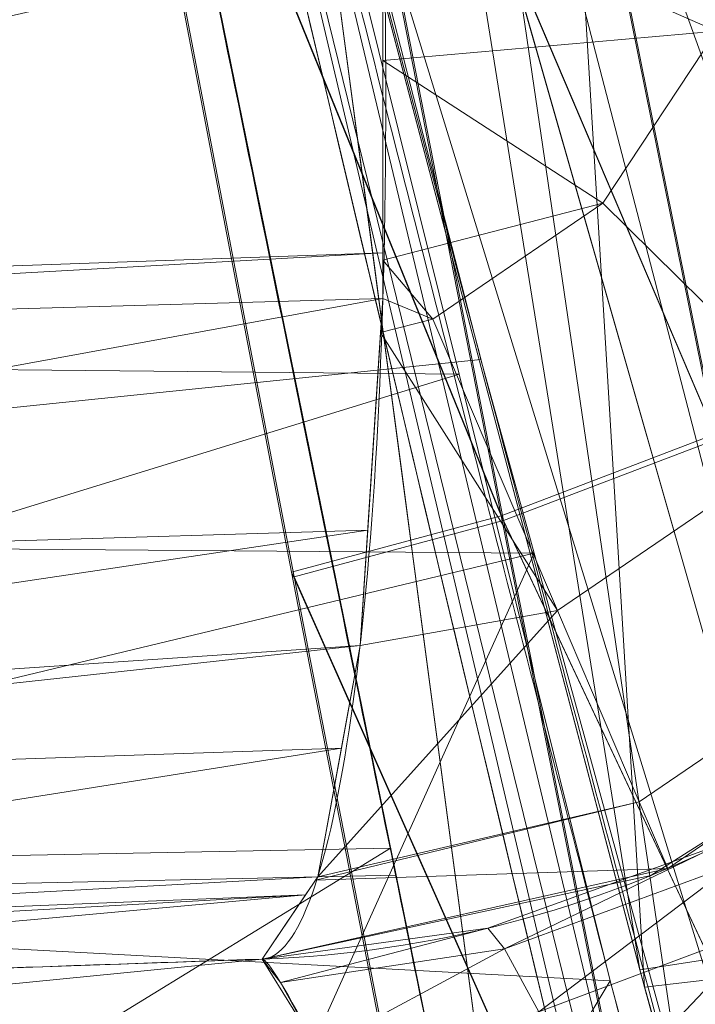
# Model space of a CAD drawing. Header units: millimetres. Extents: x -72 to 72, y -145 to 145.
# Tile 135 of 256: x -55.353 to -55.174, y -13.283 to -13.022. Entities that reach past the tile are written whole.
import ezdxf

# ---------------------------------------------------------------- set-up
doc = ezdxf.new("R2010")
doc.units = ezdxf.units.MM
doc.layers.add('1', color=7, linetype='CONTINUOUS')

msp = doc.modelspace()

# ---------------------------------------------------------------- linework, layer by layer
at = {"layer": '1', "color": 163, "linetype": 'Continuous', "lineweight": 13}
for p, q in [((-56.00921613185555, -7.430861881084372, 18.81189517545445), (-52.23216827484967, -35.89999936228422, 18.77893337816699)), ((-55.2885238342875, -13.2713745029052, -23.4887916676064), (-55.2885238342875, -13.2713745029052, -27.698927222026))]:
    msp.add_line(p, q, dxfattribs=at)
at = {"layer": '1', "color": 163, "linetype": 'Continuous', "lineweight": 13, "extrusion": (0, 0, -1)}
for centre, radius in [((0, 2.781752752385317e-14, 144.004626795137), 61.0180546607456), ((-5.6843418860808e-14, -1.73472347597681e-14, 147), 60.9142135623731), ((3.46944695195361e-15, 0, 145), 60), ((-5.6843418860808e-14, -1.73472347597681e-14, 146), 59.50000000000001), ((0, -8.448341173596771e-14, 124.369789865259), 56.3952855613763)]:
    msp.add_circle(centre, radius, dxfattribs=at)
at = {"layer": '1', "color": 163, "linetype": 'Continuous', "lineweight": 13}
for centre, radius in [((0, -2.03130073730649e-13, -145), 60.4433756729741), ((5.6843418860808e-14, -1.73472347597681e-14, -146.707106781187), 60.20710678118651), ((-3.46944695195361e-15, 0, -146), 60)]:
    msp.add_circle(centre, radius, dxfattribs=at)
for centre, radius, start, end in [((0, 1.973953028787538e-14, -142.505083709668), 63.56377365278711, 189.6208549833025, 222.2786899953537), ((-55.29899368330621, -12.97155725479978, -27.69892722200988), 0.3, 271.9999999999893, 13.20127216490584), ((-55.2989936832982, -12.9715572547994, -23.4887916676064), 0.3, 271.9999999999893, 13.20127216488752)]:
    msp.add_arc(centre, radius, start, end, dxfattribs=at)
at = {"layer": '1', "color": 163, "linetype": 'Continuous', "lineweight": 13, "extrusion": (0.9895330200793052, 0.03455525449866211, 0.1401083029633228)}
msp.add_arc((-11.03374828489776, -19.61915458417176, -59.0492653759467), 0.3, 179.9999999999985, 332.0093588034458, dxfattribs=at)
at = {"layer": '1', "color": 163, "linetype": 'Continuous', "lineweight": 13}
for points, knots in [([(-56.0092195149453, 7.430836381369, -40.1881047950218), (-56.38767568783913, 4.578259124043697, -40.18600039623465), (-56.64075283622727, 0.1337488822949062, -40.18517426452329), (-56.24041456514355, -6.020940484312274, -40.18873368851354), (-55.54351012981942, -10.71621283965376, -40.19373372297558), (-54.41900416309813, -15.45484477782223, -40.20106422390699), (-52.84662861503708, -20.19210887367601, -40.21072519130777), (-50.80930273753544, -24.8840909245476, -40.2227166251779), (-48.29613211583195, -29.47758556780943, -40.23703852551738), (-45.29549098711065, -33.91822466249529, -40.25369089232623), (-41.8019172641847, -38.14185204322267, -40.27267372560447), (-37.82569878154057, -42.09225020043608, -40.29398702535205), (-33.38333123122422, -45.70420284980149, -40.31763079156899), (-28.49088723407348, -48.91009564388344, -40.34360502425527), (-21.41016006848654, -52.54962415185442, -40.38134462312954), (-15.5376816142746, -54.48108172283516, -40.41314502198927), (-11.445770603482, -55.3284003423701, -40.43589893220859)], [0, 0, 0, 0, 0.125, 0.1875, 0.25, 0.3125, 0.375, 0.4375, 0.5, 0.5625, 0.625, 0.6875, 0.75, 0.8125, 0.875, 1, 1, 1, 1]), ([(-55.79206164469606, 7.398561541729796, -43.18008904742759), (-56.02458079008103, 5.645469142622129, -43.17850631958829), (-56.32216527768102, 2.145282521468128, -43.17631762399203), (-56.2774919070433, -3.083071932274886, -43.17589833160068), (-55.74469622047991, -8.317168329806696, -43.17832533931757), (-54.72088675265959, -13.50770784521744, -43.18361554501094), (-53.47375240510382, -17.70598476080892, -43.19032117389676), (-52.24993602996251, -20.97159237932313, -43.1970039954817), (-51.21943771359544, -23.37545791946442, -43.20267281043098), (-50.07211843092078, -25.74001208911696, -43.20902270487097), (-48.38893654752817, -28.83185243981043, -43.21838366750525), (-46.01474015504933, -32.54916112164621, -43.23166013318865), (-42.79579392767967, -36.67874397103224, -43.24974804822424), (-39.80590965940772, -39.8550863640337, -43.26661311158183), (-37.22554922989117, -42.23774127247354, -43.28120343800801), (-35.20249638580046, -43.93723232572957, -43.29265772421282), (-33.10278230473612, -45.54055131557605, -43.30455868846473), (-30.93842460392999, -47.03880768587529, -43.31683624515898), (-28.72004833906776, -48.42495516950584, -43.32942842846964), (-25.67962645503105, -50.13475593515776, -43.34669906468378), (-22.51737436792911, -51.63244938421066, -43.36467929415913), (-19.23182754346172, -52.91446779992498, -43.3833775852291), (-15.89144214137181, -54.03891938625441, -43.40239509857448), (-13.34178061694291, -54.70350458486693, -43.41691632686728), (-11.6398303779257, -55.06359028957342, -43.42660953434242)], [0, 0, 0, 0, 0.0625, 0.125, 0.1875, 0.25, 0.3125, 0.34375, 0.375, 0.40625, 0.4375, 0.5, 0.5625, 0.625, 0.65625, 0.6875, 0.71875, 0.75, 0.78125, 0.8125, 0.875, 0.90625, 0.9375, 1, 1, 1, 1]), ([(-56.50000000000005, -4.895578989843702e-16, -15.81462433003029), (-56.49999999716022, -0.967056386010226, -15.8120534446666), (-56.45043392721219, -2.918040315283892, -15.80691167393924), (-56.14086936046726, -6.892608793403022, -15.79662813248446), (-55.33779639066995, -11.96000647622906, -15.78377370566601), (-53.65336816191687, -18.09517495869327, -15.76834839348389), (-51.21658996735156, -24.15893938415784, -15.75292308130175), (-48.02467232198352, -30.0154777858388, -15.73749776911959), (-44.10762326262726, -35.52636955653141, -15.72207245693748), (-39.52881410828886, -40.56063158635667, -15.70664714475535), (-36.0977595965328, -43.52332059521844, -15.69636360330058), (-34.30725113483, -44.89167162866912, -15.6912218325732)], [0, 0, 0, 0, 0.0625, 0.125, 0.25, 0.375, 0.5, 0.625, 0.75, 0.875, 1, 1, 1, 1]), ([(-54.1748946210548, -21.2568850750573, 31.5), (-54.6638936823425, -17.571101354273, 31.499871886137), (-55.1250233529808, -14.095380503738, 30.1514430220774), (-55.6314401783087, -10.2783120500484, 26.7224698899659), (-55.7653499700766, -9.26897978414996, 25.3941579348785), (-55.9577956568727, -7.81843880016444, 22.2910702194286), (-56.0092096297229, -7.43091089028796, 20.5929966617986), (-56.0092195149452, -7.43083638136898, 18.8118952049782)], [0, 0, 0, 0, 0.5, 0.5, 0.75, 0.75, 1, 1, 1, 1]), ([(-56.00921274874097, -7.43088738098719, 18.81189514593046), (-55.84778768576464, -8.64761337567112, 18.27553385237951), (-55.57446086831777, -10.46857355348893, 17.47101728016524), (-55.14800137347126, -12.88831644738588, 16.40328050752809), (-54.79726728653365, -14.6992013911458, 15.60654748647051), (-54.41554179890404, -16.50502466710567, 14.8125598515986), (-53.86455365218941, -18.90435921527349, 13.75579519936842), (-53.09654226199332, -21.8880547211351, 12.44277299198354), (-52.04587146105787, -25.44201606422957, 10.88781178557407), (-50.86235861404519, -28.96561770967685, 9.35961010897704), (-49.54285790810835, -32.4561508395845, 7.86666250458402), (-48.56815383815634, -34.75713714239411, 6.899976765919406), (-48.05581082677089, -35.9000126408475, 6.425037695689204)], [0, 0, 0, 0, 0.125, 0.1875, 0.25, 0.3125, 0.375, 0.5, 0.625, 0.75, 0.875, 1, 1, 1, 1]), ([(-47.46844656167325, -30.64305029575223, -0.8061324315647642), (-48.05961782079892, -29.72727555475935, -0.05716055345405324), (-49.17838392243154, -27.87812518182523, 1.469014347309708), (-50.67197279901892, -25.05862759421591, 3.829412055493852), (-51.76788006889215, -22.67685427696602, 5.845017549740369), (-52.55819579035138, -20.75314257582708, 7.47955347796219), (-53.10827526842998, -19.30177147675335, 8.715144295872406), (-53.61576125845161, -17.84355812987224, 9.960823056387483), (-54.23731669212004, -15.88719951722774, 11.62907026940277), (-54.91085441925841, -13.42264493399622, 13.72871973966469), (-55.55516477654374, -10.43872688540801, 16.26421220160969), (-55.8760261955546, -8.43476743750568, 17.96132468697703), (-56.00921263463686, -7.430887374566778, 18.8118951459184)], [0, 0, 0, 0, 0.125, 0.25, 0.375, 0.4375, 0.5, 0.5625, 0.625, 0.75, 0.875, 1, 1, 1, 1]), ([(-55.6517196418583, -9.75377054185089, 10.8250013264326), (-55.5948279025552, -10.0783787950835, 10.8250268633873), (-55.5350931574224, -10.4025015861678, 10.8250538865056), (-55.3540436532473, -11.3388349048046, 10.8251360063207), (-55.2253875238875, -11.9497259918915, 10.8251944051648), (-54.94794345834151, -13.1667426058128, 10.8253205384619), (-54.79911314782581, -13.773034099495, 10.8253884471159), (-54.6403041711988, -14.3766114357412, 10.8254621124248)], [0, 0, 0, 0, 0.208854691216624, 0.208854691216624, 0.604427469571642, 0.604427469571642, 1, 1, 1, 1]), ([(-54.919959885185, -14.4502288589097, 10.5256571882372), (-54.9199649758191, -14.4502095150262, 10.5256571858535), (-54.9199700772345, -14.4501901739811, 10.5256571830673), (-55.0796217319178, -13.8435290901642, 10.5255824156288), (-55.2292372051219, -13.2341583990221, 10.5255134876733), (-55.50814993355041, -12.0109394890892, 10.5253854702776), (-55.63748912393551, -11.3969242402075, 10.5253262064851), (-55.8194998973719, -10.4558003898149, 10.5252428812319), (-55.8795518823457, -10.130018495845, 10.5252154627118), (-55.9367457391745, -9.803748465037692, 10.5251895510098)], [0, 0, 0, 0, 1.26115618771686e-05, 1.26115618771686e-05, 0.395572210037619, 0.395572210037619, 0.79114483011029, 0.79114483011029, 1, 1, 1, 1]), ([(-54.6403041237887, -14.3766116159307, 9.17453788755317), (-54.7811577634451, -13.8412762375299, 9.1746032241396), (-54.9141604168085, -13.3038133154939, 9.17466422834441), (-55.16427993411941, -12.2253257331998, 9.17477843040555), (-55.2814254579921, -11.6841850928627, 9.17483170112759), (-55.4135444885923, -11.027352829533, 9.174891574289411), (-55.43615182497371, -10.913135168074, 9.17490180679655), (-55.4584057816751, -10.7988492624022, 9.17491185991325)], [0, 0, 0, 0, 0.452424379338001, 0.452424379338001, 0.904848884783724, 0.904848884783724, 1, 1, 1, 1]), ([(-55.74240523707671, -10.854176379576, 9.47472235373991), (-55.72003313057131, -10.9690469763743, 9.47471215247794), (-55.6973057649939, -11.083848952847, 9.47470176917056), (-55.5644853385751, -11.7440408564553, 9.47464101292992), (-55.4467178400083, -12.2879486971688, 9.474586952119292), (-55.1952748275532, -13.3719298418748, 9.47447104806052), (-55.061571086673, -13.9121198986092, 9.47440913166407), (-54.9199700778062, -14.4501901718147, 9.47434281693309), (-54.9199649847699, -14.450209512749, 9.47434281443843), (-54.9199598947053, -14.4502288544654, 9.47434281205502)], [0, 0, 0, 0, 0.0951512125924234, 0.0951512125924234, 0.547575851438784, 0.547575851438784, 0.99998373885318, 0.99998373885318, 1, 1, 1, 1]), ([(-55.88612754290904, -12.23954941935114, 6.089287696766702), (-55.85059944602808, -12.41748333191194, 6.089174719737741), (-55.77869664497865, -12.7691375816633, 6.054499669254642), (-55.66952130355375, -13.2798950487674, 5.900403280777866), (-55.58299770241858, -13.67054627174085, 5.693434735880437), (-55.51849878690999, -13.95616024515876, 5.483429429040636), (-55.47338640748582, -14.15405077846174, 5.305928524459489), (-55.43216048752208, -14.33387580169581, 5.109900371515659), (-55.39489755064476, -14.49603731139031, 4.893579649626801), (-55.3633153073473, -14.63464594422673, 4.664949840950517), (-55.33748926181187, -14.75008017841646, 4.423676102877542), (-55.31743625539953, -14.8429037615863, 4.167436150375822), (-55.30005890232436, -14.93088029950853, 3.818793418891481), (-55.29738882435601, -14.95785709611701, 3.550484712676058), (-55.30047648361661, -14.95774927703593, 3.36842170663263)], [0, 0, 0, 0, 0.125, 0.25, 0.375, 0.4375, 0.5, 0.5625, 0.625, 0.6875, 0.75, 0.8125, 0.875, 1, 1, 1, 1]), ([(-55.3004764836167, -14.95774927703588, 2.21052546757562), (-55.29738882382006, -14.9578570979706, 2.028633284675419), (-55.30020050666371, -14.93035183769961, 1.755681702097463), (-55.31787378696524, -14.84126779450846, 1.406430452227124), (-55.33765623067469, -14.74944792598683, 1.153916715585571), (-55.36359854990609, -14.63355817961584, 0.912001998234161), (-55.40652624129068, -14.44559320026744, 0.603030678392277), (-55.47145388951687, -14.16306793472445, 0.2635371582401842), (-55.55087793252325, -13.81409626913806, -0.01933700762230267), (-55.61820836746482, -13.51178725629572, -0.1985951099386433), (-55.67058775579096, -13.2729613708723, -0.3103602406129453), (-55.72496185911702, -13.02086990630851, -0.399722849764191), (-55.79690801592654, -12.68010648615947, -0.4840857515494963), (-55.85058020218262, -12.41757199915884, -0.5102275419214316), (-55.88612754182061, -12.23954941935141, -0.5103405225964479)], [0, 0, 0, 0, 0.125, 0.1875, 0.25, 0.3125, 0.375, 0.5, 0.625, 0.6875, 0.75, 0.8125, 0.875, 1, 1, 1, 1]), ([(-54.6960387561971, -14.97885670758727, 3.36842170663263), (-54.69603918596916, -14.97885668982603, 3.483491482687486), (-54.70081776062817, -14.9648622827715, 3.728262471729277), (-54.72759878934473, -14.88128345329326, 4.136053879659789), (-54.77949100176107, -14.71350708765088, 4.577214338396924), (-54.85934779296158, -14.44729141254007, 5.01831140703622), (-54.95144451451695, -14.12961846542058, 5.366354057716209), (-55.03941032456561, -13.81724252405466, 5.612790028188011), (-55.11270501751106, -13.55146372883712, 5.77799980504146), (-55.1913680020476, -13.2605666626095, 5.914979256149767), (-55.3032278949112, -12.83770466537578, 6.055446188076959), (-55.39336090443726, -12.48528877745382, 6.104626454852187), (-55.45460625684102, -12.23966405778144, 6.104356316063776)], [0, 0, 0, 0, 0.125, 0.25, 0.375, 0.5, 0.625, 0.6875, 0.75, 0.8125, 0.875, 1, 1, 1, 1]), ([(-55.1305598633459, -13.92724244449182, 2.21052546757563), (-55.12739066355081, -13.92713176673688, 2.097604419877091), (-55.12667434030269, -13.90476373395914, 1.876335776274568), (-55.14230341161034, -13.80492260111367, 1.55240433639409), (-55.17229986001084, -13.64667060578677, 1.260719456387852), (-55.21559773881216, -13.4321404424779, 1.002813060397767), (-55.26803050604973, -13.17574725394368, 0.7956152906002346), (-55.34732395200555, -12.78673414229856, 0.5896426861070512), (-55.41257996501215, -12.45837592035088, 0.5252128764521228), (-55.45460625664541, -12.23966405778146, 0.5254091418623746)], [0, 0, 0, 0, 0.125, 0.25, 0.375, 0.5, 0.625, 0.75, 1, 1, 1, 1]), ([(-55.45460625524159, -12.23966405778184, -0.5254091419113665), (-55.41185406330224, -12.41867621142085, -0.5255402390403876), (-55.34737460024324, -12.68274231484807, -0.4996196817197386), (-55.2610187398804, -13.02563227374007, -0.4152352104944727), (-55.19583735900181, -13.27936605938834, -0.3256800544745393), (-55.13265069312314, -13.519819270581, -0.2135590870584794), (-55.05091055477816, -13.8242808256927, -0.03359442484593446), (-54.95347438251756, -14.17590801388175, 0.2506349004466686), (-54.87053460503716, -14.46082041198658, 0.59202368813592), (-54.81319721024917, -14.65051496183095, 0.9028864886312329), (-54.77644761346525, -14.76756167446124, 1.146354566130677), (-54.74585789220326, -14.86039572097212, 1.400563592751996), (-54.71377490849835, -14.95061961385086, 1.752258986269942), (-54.70015594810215, -14.97871292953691, 2.027234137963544), (-54.6960387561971, -14.97885670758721, 2.21052546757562)], [0, 0, 0, 0, 0.125, 0.1875, 0.25, 0.3125, 0.375, 0.5, 0.625, 0.6875, 0.75, 0.8125, 0.875, 1, 1, 1, 1]), ([(-55.4115565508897, -12.4330739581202, -32.1572935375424), (-55.3121166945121, -12.8761706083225, -32.1573393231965), (-55.2073529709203, -13.3181059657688, -32.1573878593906), (-55.0095327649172, -14.1101305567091, -32.1574799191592), (-54.9183873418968, -14.4607478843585, -32.1575224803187), (-54.8238993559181, -14.810444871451, -32.1575668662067)], [0, 0, 0, 0, 0.556281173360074, 0.556281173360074, 1, 1, 1, 1]), ([(-55.2646914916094, -14.7950489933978, -32.1423166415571), (-55.3699560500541, -14.4017700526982, -32.1422975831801), (-55.4710290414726, -14.0073452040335, -32.1422794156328), (-55.66314816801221, -13.2229025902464, -32.1422449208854), (-55.7543412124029, -12.8328742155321, -32.1422285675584), (-55.84142488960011, -12.4419530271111, -32.1422130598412)], [0, 0, 0, 0, 0.504098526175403, 0.504098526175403, 1, 1, 1, 1]), ([(-55.5747690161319, -13.2813704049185, -23.4988727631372), (-55.5237010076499, -13.2795870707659, -23.4970742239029), (-55.472632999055, -13.2778037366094, -23.4952756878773), (-55.3772179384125, -13.2744717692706, -23.4919153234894), (-55.3328708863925, -13.2729231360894, -23.4903534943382), (-55.2885238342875, -13.2713745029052, -23.4887916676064)], [0, 0, 0, 0, 0.535219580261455, 0.535219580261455, 1, 1, 1, 1])]:
    msp.add_open_spline(points, degree=3, knots=knots, dxfattribs=at)
for points in [[(-55.4546062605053, -12.23966405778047, 5.053538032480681), (-55.43341812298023, -12.34981133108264, 5.053636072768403), (-55.39127209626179, -12.56597409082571, 5.032658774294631), (-55.32765971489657, -12.883263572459, 4.937935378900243), (-55.2688401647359, -13.17239807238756, 4.785756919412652), (-55.21550725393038, -13.43250618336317, 4.57562368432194), (-55.17303958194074, -13.64368836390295, 4.322654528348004), (-55.14226576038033, -13.8050610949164, 4.026467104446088), (-55.12691649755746, -13.90388059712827, 3.706370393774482), (-55.12739066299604, -13.92713176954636, 3.481420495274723), (-55.130559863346, -13.92724244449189, 3.36842170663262)], [(-55.2885238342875, -13.2713745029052, -27.698927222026), (-55.3839389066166, -13.274706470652, -27.7124370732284), (-55.4793539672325, -13.2780384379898, -27.7259470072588), (-55.5747690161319, -13.2813704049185, -27.7394570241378)], [(-55.2885238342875, -13.2713745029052, -23.4887916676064), (-55.2826531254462, -13.271169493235, -23.3214808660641), (-55.217582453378, -13.4096639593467, -23.1851164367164), (-55.1444150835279, -13.5687017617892, -23.1839099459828)]]:
    msp.add_open_spline(points, degree=3, dxfattribs=at)
for points in [[(-56.89024180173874, 41.52245447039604, -163.0000025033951), (-52.44118720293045, 40.07687047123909, -163.0000025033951), (-55.84102869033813, -40.98785668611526, -163.0000025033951), (-62.30000033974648, 2.306488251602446e-14, -163.0000025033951)], [(-51.26524344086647, -40.01524299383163, -163.0000025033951), (-55.84102869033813, -40.98785668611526, -163.0000025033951), (-52.44118720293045, 40.07687047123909, -163.0000025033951)], [(-57.48506635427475, -18.67802999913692, -144.9999958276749), (-60.11226028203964, -6.318053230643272, -144.9999958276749), (-59.99999865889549, 0, -144.9999958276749), (-54.8127256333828, -24.40419793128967, -144.9999958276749)], [(-58.68885666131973, -12.47470173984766, -145.9999978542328), (-59.99999865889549, 7.347880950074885e-15, -145.9999978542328), (-59.50000137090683, -1.734723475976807e-14, -145.9999978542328), (-54.35595288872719, -24.20083060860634, -145.9999978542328)], [(-51.48215219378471, -16.72756485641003, -123.8834485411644), (-54.13153767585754, -7.864786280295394e-14, -123.8834485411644), (-56.3952848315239, -7.767609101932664e-14, -124.3697926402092), (-53.63510549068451, -17.42710173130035, -124.3697926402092)], [(-56.27178400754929, -5.040970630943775, -40.18835723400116), (-56.07477203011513, -4.807965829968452, -43.17685589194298), (-54.33730408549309, -13.60801607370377, -43.18582639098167)], [(-54.33730408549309, -13.60801607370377, -43.18582639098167), (-54.59417030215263, -13.67709878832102, -40.1996448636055), (-56.27178400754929, -5.040970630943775, -40.18835723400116)], [(-55.16273528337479, -12.21966464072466, -32.4372909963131), (-56.27178400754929, -5.040970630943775, -40.18835723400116), (-54.59772050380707, -13.65883089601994, -40.19961878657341)], [(-55.57294189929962, -10.71924343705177, 27.05173939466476), (-55.07636442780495, -14.46213573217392, 29.66399677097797), (-55.29748648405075, -6.121284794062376, 35.35682708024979)], [(-54.76291477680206, -9.342835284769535, 37.38521039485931), (-55.29748648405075, -6.121284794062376, 35.35682708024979), (-55.07636442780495, -14.46213573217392, 29.66399677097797)], [(-55.90719729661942, -8.199820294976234, 23.02965894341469), (-56.00921437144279, -7.430861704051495, 18.81189458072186), (-52.23216861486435, -35.90000048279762, 18.77893321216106)], [(-53.6927618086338, -17.58798211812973, 10.17858553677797), (-56.00921437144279, -7.430861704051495, 18.81189458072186), (-54.55920472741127, -14.68137931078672, 10.76085958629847)], [(-55.1944226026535, -12.07582373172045, 10.82520838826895), (-54.64030429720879, -14.37661144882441, 10.82546170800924), (-56.00921437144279, -7.430861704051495, 18.81189458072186)], [(-54.64030429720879, -14.37661144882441, 10.82546170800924), (-54.55920472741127, -14.68137931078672, 10.76085958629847), (-56.00921437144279, -7.430861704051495, 18.81189458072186)], [(-56.00921437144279, -7.430887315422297, 18.81189458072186), (-52.85102128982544, -20.62619663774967, 10.56393515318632), (-52.89638042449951, -21.29850536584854, 11.49737183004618)], [(-52.85102128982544, -20.62619663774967, 10.56393515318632), (-56.00921437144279, -7.430887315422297, 18.81189458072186), (-53.6927618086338, -17.58798211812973, 10.17858553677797)], [(-52.89638042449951, -21.29850536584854, 11.49737183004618), (-52.88083851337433, -21.9598226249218, 12.41813320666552), (-56.00921437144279, -7.430887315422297, 18.81189458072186)], [(-52.23216861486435, -35.90000048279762, 18.77893321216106), (-56.00921437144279, -7.430887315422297, 18.81189458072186), (-52.81071737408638, -22.28547632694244, 12.27482222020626)], [(-55.57294189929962, -10.71924343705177, 27.05173939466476), (-55.90719729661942, -8.199820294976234, 23.02965894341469), (-52.23216861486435, -35.90000048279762, 18.77893321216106)], [(-55.67321926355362, -9.75754763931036, 10.71265526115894), (-55.73459714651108, -9.768311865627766, 10.61666011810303), (-54.72160875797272, -14.39802907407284, 10.61718910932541)], [(-54.66139689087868, -14.38217423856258, 10.71316096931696), (-54.66034635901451, -14.38189763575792, 10.71875169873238), (-55.67215010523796, -9.757359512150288, 10.71825250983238), (-55.67321926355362, -9.75754763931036, 10.71265526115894)], [(-55.67321926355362, -9.75754763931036, 10.71265526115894), (-54.72160875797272, -14.39802907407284, 10.61718910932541), (-54.66139689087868, -14.38217423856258, 10.71316096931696)], [(-55.1944226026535, -12.07582373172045, 10.82520838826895), (-55.67215010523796, -9.757359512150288, 10.71825250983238), (-54.66034635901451, -14.38189763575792, 10.71875169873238)], [(-54.81218546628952, -14.42186906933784, 10.55150479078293), (-55.73459714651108, -9.768311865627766, 10.61666011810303), (-55.82691729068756, -9.784497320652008, 10.55098511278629)], [(-54.81218546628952, -14.42186906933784, 10.55150479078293), (-54.72160875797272, -14.39802907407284, 10.61718910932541), (-55.73459714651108, -9.768311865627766, 10.61666011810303)], [(-55.82691729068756, -9.784497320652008, 10.55098511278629), (-55.8323934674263, -9.785457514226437, 10.54969988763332), (-54.8175536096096, -14.42328188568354, 10.55021677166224)], [(-55.82691729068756, -9.784497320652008, 10.55098511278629), (-54.8175536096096, -14.42328188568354, 10.55021677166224), (-54.81218546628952, -14.42186906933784, 10.55150479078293)], [(-54.8175536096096, -14.42328188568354, 10.55021677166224), (-55.8323934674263, -9.785457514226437, 10.54969988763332), (-55.49639090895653, -12.04883120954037, 10.52539050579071)], [(-63.58210742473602, -22.15305902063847, -124.5606690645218), (-48.8397516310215, -28.19764241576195, -124.3697926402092), (-55.53851276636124, -9.792938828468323, -124.3697926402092)], [(-54.69197779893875, -13.65889981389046, -15.77948965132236), (-55.53820356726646, -10.38048602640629, -23.01814593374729), (-54.96466159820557, -13.08176293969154, -23.06110598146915)], [(-55.53820356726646, -10.38048602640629, -23.01814593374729), (-54.99755591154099, -12.94291764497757, -23.27420189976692), (-54.96466159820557, -13.08176293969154, -23.06110598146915)], [(-55.53820356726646, -10.38048602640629, -23.01814593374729), (-54.69197779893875, -13.65889981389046, -15.77948965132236), (-55.11743575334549, -12.42248341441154, -15.78262820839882)], [(-52.23216861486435, -35.90000048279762, 18.77893321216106), (-54.17489632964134, -21.25688455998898, 31.50000050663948), (-54.9570769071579, -15.36125689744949, 30.29151447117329), (-55.57294189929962, -10.71924343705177, 27.05173939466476)], [(-54.72160875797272, -14.39802907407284, 9.382810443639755), (-55.54098263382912, -10.81494707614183, 9.383240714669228), (-55.47982826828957, -10.80303080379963, 9.28724929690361)], [(-55.47982826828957, -10.80303080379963, 9.28724929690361), (-55.47876283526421, -10.80282218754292, 9.281652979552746), (-54.66034635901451, -14.38189763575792, 9.281247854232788), (-54.66139689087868, -14.38217423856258, 9.28683951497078)], [(-55.47982826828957, -10.80303080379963, 9.28724929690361), (-54.66139689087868, -14.38217423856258, 9.28683951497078), (-54.72160875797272, -14.39802907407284, 9.382810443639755)], [(-54.66034635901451, -14.38189763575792, 9.281247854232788), (-55.47876283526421, -10.80282218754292, 9.281652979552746), (-55.0784096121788, -12.59439159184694, 9.174739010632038)], [(-55.63297122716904, -10.83286479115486, 9.448916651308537), (-55.54098263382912, -10.81494707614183, 9.383240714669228), (-54.72160875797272, -14.39802907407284, 9.382810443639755)], [(-54.81218546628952, -14.42186906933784, 9.44849569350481), (-55.63842132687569, -10.83392649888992, 9.45020280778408), (-55.63297122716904, -10.83286479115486, 9.448916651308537)], [(-54.81218546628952, -14.42186906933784, 9.44849569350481), (-54.8175536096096, -14.42328188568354, 9.449782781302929), (-55.63842132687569, -10.83392649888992, 9.45020280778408)], [(-55.36039173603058, -12.65890058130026, 9.47454757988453), (-55.63842132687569, -10.83392649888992, 9.45020280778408), (-54.8175536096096, -14.42328188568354, 9.449782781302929)], [(-55.63297122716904, -10.83286479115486, 9.448916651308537), (-54.72160875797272, -14.39802907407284, 9.382810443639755), (-54.81218546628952, -14.42186906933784, 9.44849569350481)], [(-55.49639090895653, -12.04883120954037, 10.52539050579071), (-54.9430325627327, -14.3622737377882, 10.52564661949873), (-54.8175536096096, -14.42328188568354, 10.55021677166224)], [(-55.35586923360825, -14.45009093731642, 10.51043532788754), (-54.9430325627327, -14.3622737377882, 10.52564661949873), (-55.49639090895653, -12.04883120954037, 10.52539050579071)], [(-54.66034635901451, -14.38189763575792, 10.71875169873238), (-54.64030429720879, -14.37661144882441, 10.82546170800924), (-55.1944226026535, -12.07582373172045, 10.82520838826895)], [(-55.19185587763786, -12.18165177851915, -0.7169839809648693), (-55.17212674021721, -12.17728760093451, -0.825217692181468), (-54.90598455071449, -13.32408282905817, -0.5954439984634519)], [(-54.95971068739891, -13.27995955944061, -0.4531468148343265), (-55.21785840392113, -12.18739710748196, -0.6642579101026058), (-55.19185587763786, -12.18165177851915, -0.7169839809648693)], [(-55.19185587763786, -12.18165177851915, -0.7169839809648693), (-54.93234470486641, -13.29219434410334, -0.4997804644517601), (-54.95971068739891, -13.27995955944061, -0.4531468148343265)], [(-54.90598455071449, -13.32408282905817, -0.5954439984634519), (-54.93234470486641, -13.29219434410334, -0.4997804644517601), (-55.19185587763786, -12.18165177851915, -0.7169839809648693)], [(-55.12553825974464, -12.74355687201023, -0.5663547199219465), (-55.21785840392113, -12.18739710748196, -0.6642579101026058), (-54.95971068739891, -13.27995955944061, -0.4531468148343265)], [(-55.29916286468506, -12.20535114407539, 6.156911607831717), (-55.3496889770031, -12.21650466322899, 6.128414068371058), (-55.08868768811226, -13.26248701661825, 5.929028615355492)], [(-55.12626469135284, -12.74057570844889, 6.146237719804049), (-55.29916286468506, -12.20535114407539, 6.156911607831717), (-55.04055693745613, -13.26234266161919, 5.956566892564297)], [(-55.08868768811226, -13.26248701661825, 5.929028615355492), (-55.04055693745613, -13.26234266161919, 5.956566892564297), (-55.29916286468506, -12.20535114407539, 6.156911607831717)], [(-55.08868768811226, -13.26248701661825, 5.929028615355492), (-55.3496889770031, -12.21650466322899, 6.128414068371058), (-55.2712120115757, -12.75711320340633, 6.061209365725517)], [(-55.45460805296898, -12.23966386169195, -0.525409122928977), (-55.23622035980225, -13.11636902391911, -0.3534547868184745), (-55.70425093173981, -13.11172172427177, -0.3414929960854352)], [(-55.69397658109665, -13.16002383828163, 5.907040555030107), (-55.23049458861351, -13.11243418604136, 5.962377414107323), (-55.42384833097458, -12.3594468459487, 6.084870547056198)], [(-58.89143794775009, -12.51776143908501, -146.7071026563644), (-48.70857298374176, -35.38884967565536, -146.7071026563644), (-48.13650995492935, -34.97322276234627, -145.9999978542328), (-58.19978192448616, -12.37074565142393, -145.9999978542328)], [(-54.56513538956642, -14.74051736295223, -32.3486402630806), (-55.21136894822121, -12.38814741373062, -32.24879503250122), (-55.1505945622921, -12.37450074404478, -32.34477713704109)], [(-55.30279129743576, -12.40866631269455, -32.18311443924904), (-55.21250888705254, -12.38840352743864, -32.24797546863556), (-54.62703481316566, -14.75725136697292, -32.24828466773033)], [(-54.56580221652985, -14.74069803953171, -32.34507516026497), (-55.21250888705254, -12.38840352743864, -32.24797546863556), (-55.21136894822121, -12.38814741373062, -32.24879503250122)], [(-54.56580221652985, -14.74069803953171, -32.34507516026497), (-54.62590605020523, -14.75694682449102, -32.24910423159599), (-55.21250888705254, -12.38840352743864, -32.24797546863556)], [(-54.62590605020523, -14.75694682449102, -32.24910423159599), (-54.62703481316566, -14.75725136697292, -32.24828466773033), (-55.21250888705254, -12.38840352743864, -32.24797546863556)], [(-55.21136894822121, -12.38814741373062, -32.24879503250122), (-54.56513538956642, -14.74051736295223, -32.3486402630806), (-54.56580221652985, -14.74069803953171, -32.34507516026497)], [(-55.13054877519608, -13.62492516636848, -32.15742483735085), (-55.41155487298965, -12.43307441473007, -32.1572944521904), (-55.30885979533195, -12.41002883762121, -32.18167275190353)], [(-54.7163188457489, -14.78138007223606, -32.18341991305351), (-55.30885979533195, -12.41002883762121, -32.18167275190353), (-55.30279129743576, -12.40866631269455, -32.18311443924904)], [(-54.7163188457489, -14.78138007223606, -32.18341991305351), (-54.72232401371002, -14.78300150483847, -32.18197822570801), (-55.30885979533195, -12.41002883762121, -32.18167275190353)], [(-55.13054877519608, -13.62492516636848, -32.15742483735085), (-55.30885979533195, -12.41002883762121, -32.18167275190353), (-54.72232401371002, -14.78300150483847, -32.18197822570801)], [(-55.30279129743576, -12.40866631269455, -32.18311443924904), (-54.62703481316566, -14.75725136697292, -32.24828466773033), (-54.7163188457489, -14.78138007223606, -32.18341991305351)], [(-55.56551367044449, -13.62155377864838, -32.14226290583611), (-55.84142357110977, -12.44195271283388, -32.14221447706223), (-55.41155487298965, -12.43307441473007, -32.1572944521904), (-55.13054877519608, -13.62492516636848, -32.15742483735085)], [(-58.68885666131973, -12.47470173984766, -144.9999958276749), (-58.68885666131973, -12.47470173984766, -145.9999978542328), (-48.54102060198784, -35.26711463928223, -145.9999978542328), (-48.54102060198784, -35.26711463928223, -144.9999958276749)], [(-54.35595288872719, -24.20083060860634, -145.9999978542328), (-54.8127256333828, -24.40419793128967, -145.9999978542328), (-58.68885666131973, -12.47470173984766, -145.9999978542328)], [(-55.36039173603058, -12.65890058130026, 9.47454757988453), (-54.91995811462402, -14.45022877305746, 9.474342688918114), (-55.4402656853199, -14.12276551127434, 9.489580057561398)], [(-54.8175536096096, -14.42328188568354, 9.449782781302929), (-54.91995811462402, -14.45022877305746, 9.474342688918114), (-55.36039173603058, -12.65890058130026, 9.47454757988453)], [(-55.08743226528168, -13.26722651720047, -0.3474729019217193), (-55.21899834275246, -12.75188941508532, -0.4996847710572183), (-55.12553825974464, -12.74355687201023, -0.5663547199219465)], [(-55.18708378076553, -13.27882800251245, -0.3193811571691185), (-55.32126873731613, -12.76983506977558, -0.4729545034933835), (-55.21899834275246, -12.75188941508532, -0.4996847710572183)], [(-55.21899834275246, -12.75188941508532, -0.4996847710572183), (-55.08743226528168, -13.26722651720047, -0.3474729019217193), (-55.18708378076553, -13.27882800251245, -0.3193811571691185)], [(-55.2712120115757, -12.75711320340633, 6.061209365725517), (-55.32201379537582, -12.76697777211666, 6.052786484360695), (-55.18835783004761, -13.27418722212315, 5.900883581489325)], [(-55.2712120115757, -12.75711320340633, 6.061209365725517), (-55.13881519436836, -13.26665747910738, 5.910531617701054), (-55.08868768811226, -13.26248701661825, 5.929028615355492)], [(-55.18835783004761, -13.27418722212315, 5.900883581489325), (-55.13881519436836, -13.26665747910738, 5.910531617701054), (-55.2712120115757, -12.75711320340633, 6.061209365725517)], [(-55.17303198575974, -12.82527111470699, 0.6922016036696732), (-55.22577837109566, -12.84845545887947, 0.6682997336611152), (-55.16842380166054, -13.13225831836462, 0.8157311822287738)], [(-55.16782402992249, -13.13357520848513, 4.762180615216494), (-55.22520840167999, -12.84970715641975, 4.910035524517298), (-55.17254024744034, -12.8265293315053, 4.88611776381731)], [(-55.16842380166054, -13.13225831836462, 0.8157311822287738), (-55.22577837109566, -12.84845545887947, 0.6682997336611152), (-55.2811361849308, -12.86779902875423, 0.6565719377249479)], [(-55.28048053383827, -12.86902744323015, 4.921796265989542), (-55.22520840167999, -12.84970715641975, 4.910035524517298), (-55.16782402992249, -13.13357520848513, 4.762180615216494)], [(-55.22514134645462, -13.15387059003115, 0.8075687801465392), (-55.2811361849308, -12.86779902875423, 0.6565719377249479), (-55.33549562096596, -12.88273464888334, 0.6559285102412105)], [(-55.33476173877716, -12.88392674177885, 4.922485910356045), (-55.28048053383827, -12.86902744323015, 4.921796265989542), (-55.2244521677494, -13.15515767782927, 4.770361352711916)], [(-55.2811361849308, -12.86779902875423, 0.6565719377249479), (-55.22514134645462, -13.15387059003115, 0.8075687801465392), (-55.16842380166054, -13.13225831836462, 0.8157311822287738)], [(-55.16782402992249, -13.13357520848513, 4.762180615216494), (-55.2244521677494, -13.15515767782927, 4.770361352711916), (-55.28048053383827, -12.86902744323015, 4.921796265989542)], [(-55.3286224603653, -12.87754718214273, 0.6501713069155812), (-55.72174489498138, -12.88504712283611, 0.6383880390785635), (-55.62076717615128, -13.25710769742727, 0.8851592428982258)], [(-55.62076717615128, -13.25710769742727, 0.8851592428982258), (-55.25296181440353, -13.24913743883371, 0.8956038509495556), (-55.3286224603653, -12.87754718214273, 0.6501713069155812)], [(-55.62285706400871, -13.24912998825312, 4.697936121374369), (-55.72330579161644, -12.87893485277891, 4.943060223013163), (-55.32845854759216, -12.87857070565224, 4.928359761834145)], [(-55.32845854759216, -12.87857070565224, 4.928359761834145), (-55.25445193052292, -13.24200071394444, 4.688722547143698), (-55.62285706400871, -13.24912998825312, 4.697936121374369)], [(-55.33549562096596, -12.88273464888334, 0.6559285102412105), (-55.28074502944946, -13.16881831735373, 0.810040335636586), (-55.22514134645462, -13.15387059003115, 0.8075687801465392)], [(-55.2244521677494, -13.15515767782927, 4.770361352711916), (-55.27997761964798, -13.17006070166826, 4.767921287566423), (-55.33476173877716, -12.88392674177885, 4.922485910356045)], [(-55.25647848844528, -12.986502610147, -27.9955230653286), (-55.16800656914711, -13.0254402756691, -27.96338871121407), (-55.15735968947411, -12.97187712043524, -27.96338871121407)], [(-55.16800656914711, -13.0254402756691, -27.96338871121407), (-55.25647848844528, -12.986502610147, -27.9955230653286), (-55.25647848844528, -13.03314231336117, -27.98401936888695)], [(-55.25647848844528, -12.99859397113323, -27.99254097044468), (-55.73492497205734, -13.01493495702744, -28.05806323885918), (-55.69601431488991, -13.09959683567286, -28.03396806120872)], [(-55.69601431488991, -13.09959683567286, -28.03396806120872), (-55.25647848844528, -13.08414619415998, -27.97144092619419), (-55.25647848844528, -12.99859397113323, -27.99254097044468)], [(-55.25647848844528, -13.03314231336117, -27.98401936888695), (-55.19813299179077, -13.07099219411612, -27.96338871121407), (-55.16800656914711, -13.0254402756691, -27.96338871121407)], [(-55.16800656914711, -13.0254402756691, -27.96338871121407), (-55.19813299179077, -13.07099219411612, -27.96338871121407), (-55.13829737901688, -13.12998216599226, -27.89660729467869), (-55.09030073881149, -13.05740606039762, -27.89660729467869)], [(-55.19813299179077, -13.07099219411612, -27.96338871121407), (-55.25647848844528, -13.03314231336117, -27.98401936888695), (-55.25647848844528, -13.08611035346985, -27.97095663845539)], [(-55.25647848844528, -13.08611035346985, -27.97095663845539), (-55.24324998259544, -13.10176216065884, -27.96338871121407), (-55.19813299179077, -13.07099219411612, -27.96338871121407)], [(-55.19813299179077, -13.07099219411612, -27.96338871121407), (-55.24324998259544, -13.10176216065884, -27.96338871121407), (-55.210180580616, -13.17900512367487, -27.89660729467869), (-55.13829737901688, -13.12998216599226, -27.89660729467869)], [(-55.25647848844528, -13.08414619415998, -27.97144092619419), (-55.69601431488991, -13.09959683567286, -28.03396806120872), (-55.69187924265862, -13.10859248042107, -28.03140878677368)], [(-55.69187924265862, -13.10859248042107, -28.03140878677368), (-55.25647848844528, -13.09623755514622, -27.96845883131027), (-55.25647848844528, -13.08414619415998, -27.97144092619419)], [(-55.24324998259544, -13.10176216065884, -27.96338871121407), (-55.25647848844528, -13.08611035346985, -27.97095663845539), (-55.25647848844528, -13.09623755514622, -27.96845883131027)], [(-55.25647848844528, -13.09623755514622, -27.96845883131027), (-55.69187924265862, -13.10859248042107, -28.03140878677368), (-55.658258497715, -13.1696593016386, -27.97936089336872)], [(-55.658258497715, -13.1696593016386, -27.97936089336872), (-55.26050552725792, -13.15767876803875, -27.92485430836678), (-55.25647848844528, -13.09623755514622, -27.96845883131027)], [(-55.25647848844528, -13.09623755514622, -27.96845883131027), (-55.25707080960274, -13.10528069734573, -27.96204015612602), (-55.24324998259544, -13.10176216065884, -27.96338871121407)], [(-55.210180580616, -13.17900512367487, -27.89660729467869), (-55.24324998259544, -13.10176216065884, -27.96338871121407), (-55.25707080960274, -13.10528069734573, -27.96204015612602)], [(-55.25707080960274, -13.10528069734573, -27.96204015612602), (-55.26250973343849, -13.18827643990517, -27.90313772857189), (-55.210180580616, -13.17900512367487, -27.89660729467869)], [(-55.67509680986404, -13.25153652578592, -0.31442561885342), (-55.70425093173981, -13.11172172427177, -0.3414929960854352), (-55.23622035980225, -13.11636902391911, -0.3534547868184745)], [(-55.69397658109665, -13.16002383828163, 5.907040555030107), (-55.21640554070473, -13.16377427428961, 5.931949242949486), (-55.23049458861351, -13.11243418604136, 5.962377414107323)], [(-55.67509680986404, -13.25153652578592, -0.31442561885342), (-55.23622035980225, -13.11636902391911, -0.3534547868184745), (-55.19616976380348, -13.27715255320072, -0.3219190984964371)], [(-55.13829737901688, -13.12998216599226, -27.89660729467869), (-55.210180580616, -13.17900512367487, -27.89660729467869), (-55.18848076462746, -13.22969608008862, -27.80452556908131), (-55.09902909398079, -13.1686944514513, -27.80452556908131)], [(-55.11672049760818, -13.38403392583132, 1.015151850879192), (-55.16842380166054, -13.13225831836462, 0.8157311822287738), (-55.22514134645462, -13.15387059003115, 0.8075687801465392)], [(-55.2244521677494, -13.15515767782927, 4.770361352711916), (-55.16782402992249, -13.13357520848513, 4.762180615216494), (-55.116206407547, -13.38516920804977, 4.562398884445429)], [(-55.174820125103, -13.40680010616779, 1.010167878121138), (-55.22514134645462, -13.15387059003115, 0.8075687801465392), (-55.28074502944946, -13.16881831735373, 0.810040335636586)], [(-55.22514134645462, -13.15387059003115, 0.8075687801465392), (-55.174820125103, -13.40680010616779, 1.010167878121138), (-55.11672049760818, -13.38403392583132, 1.015151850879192)], [(-55.27997761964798, -13.17006070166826, 4.767921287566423), (-55.2244521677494, -13.15515767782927, 4.770361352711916), (-55.17423525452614, -13.40790372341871, 4.567379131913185)], [(-55.116206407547, -13.38516920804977, 4.562398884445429), (-55.17423525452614, -13.40790372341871, 4.567379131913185), (-55.2244521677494, -13.15515767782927, 4.770361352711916)], [(-55.26050552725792, -13.15767876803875, -27.92485430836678), (-55.658258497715, -13.1696593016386, -27.97936089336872), (-55.63420429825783, -13.21335230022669, -27.94212102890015)], [(-55.26250973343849, -13.18827643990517, -27.90313772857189), (-55.26050552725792, -13.15767876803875, -27.92485430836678), (-55.63420429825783, -13.21335230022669, -27.94212102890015)], [(-55.21640554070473, -13.16377427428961, 5.931949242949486), (-55.69397658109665, -13.16002383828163, 5.907040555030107), (-55.67041411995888, -13.27289920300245, 5.884692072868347)], [(-55.21640554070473, -13.16377427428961, 5.931949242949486), (-55.67041411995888, -13.27289920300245, 5.884692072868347), (-55.53604289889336, -13.87376431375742, 5.486561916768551)], [(-55.53604289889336, -13.87376431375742, 5.486561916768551), (-55.01749739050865, -13.88844940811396, 5.502448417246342), (-55.21640554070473, -13.16377427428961, 5.931949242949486)], [(-55.28074502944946, -13.16881831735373, 0.810040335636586), (-55.23171275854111, -13.42068519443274, 1.014766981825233), (-55.174820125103, -13.40680010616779, 1.010167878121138)], [(-55.09902909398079, -13.1686944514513, -27.80452556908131), (-55.18848076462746, -13.22969608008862, -27.80452556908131), (-55.18092215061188, -13.24734557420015, -27.69892662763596), (-55.08535727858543, -13.18217348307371, -27.69892662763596)], [(-55.17423525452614, -13.40790372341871, 4.567379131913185), (-55.23106083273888, -13.42174503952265, 4.562788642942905), (-55.27997761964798, -13.17006070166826, 4.767921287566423)], [(-55.27372285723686, -13.24955467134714, -27.80883200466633), (-55.18848076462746, -13.22969608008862, -27.80452556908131), (-55.210180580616, -13.17900512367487, -27.89660729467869)], [(-55.210180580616, -13.17900512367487, -27.89660729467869), (-55.26250973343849, -13.18827643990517, -27.90313772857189), (-55.27372285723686, -13.24955467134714, -27.80883200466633)], [(-55.26250973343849, -13.18827643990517, -27.90313772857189), (-55.63420429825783, -13.21335230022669, -27.94212102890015), (-55.6233711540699, -13.22750002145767, -27.91237272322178)], [(-55.6233711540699, -13.22750002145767, -27.91237272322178), (-55.26749044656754, -13.21549061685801, -27.86125615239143), (-55.26250973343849, -13.18827643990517, -27.90313772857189)], [(-55.09639158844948, -13.19280918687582, -23.48879165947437), (-55.09639158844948, -13.19280918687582, -27.69892662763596), (-55.18544465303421, -13.24923895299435, -27.69892662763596), (-55.18544465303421, -13.24923895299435, -23.48879165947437)], [(-55.26749044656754, -13.21549061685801, -27.86125615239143), (-55.6233711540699, -13.22750002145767, -27.91237272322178), (-55.59308454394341, -13.26705701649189, -27.82919630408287)], [(-55.59308454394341, -13.26705701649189, -27.82919630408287), (-55.27372285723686, -13.24955467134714, -27.80883200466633), (-55.26749044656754, -13.21549061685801, -27.86125615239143)], [(-55.18092215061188, -13.24734557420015, -27.69892662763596), (-55.18848076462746, -13.22969608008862, -27.80452556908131), (-55.27432262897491, -13.25043849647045, -27.80437655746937)], [(-55.27372285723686, -13.24955467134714, -27.80883200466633), (-55.27432262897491, -13.25043849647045, -27.80437655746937), (-55.18848076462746, -13.22969608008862, -27.80452556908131)], [(-55.57196959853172, -13.43667786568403, 4.573751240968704), (-55.62285706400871, -13.24912998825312, 4.697936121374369), (-55.25445193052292, -13.24200071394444, 4.688722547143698)], [(-55.25445193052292, -13.24200071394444, 4.688722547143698), (-55.21731823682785, -13.424351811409, 4.568484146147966), (-55.57196959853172, -13.43667786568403, 4.573751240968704)], [(-55.16745895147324, -13.24118487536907, -23.48879165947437), (-55.22866174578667, -13.26319575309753, -23.48879165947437), (-55.2242174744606, -13.26870452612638, -23.42893369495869)], [(-55.2242174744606, -13.26870452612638, -23.42893369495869), (-55.16356602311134, -13.24642729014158, -23.42743612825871), (-55.16745895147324, -13.24118487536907, -23.48879165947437)], [(-55.27432262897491, -13.25043849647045, -27.80437655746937), (-55.28852343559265, -13.27137462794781, -27.69892662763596), (-55.18092215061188, -13.24734557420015, -27.69892662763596)], [(-55.16356602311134, -13.24642729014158, -23.42743612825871), (-55.2242174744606, -13.26870452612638, -23.42893369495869), (-55.21510541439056, -13.28536029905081, -23.37221801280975)], [(-55.21510541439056, -13.28536029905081, -23.37221801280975), (-55.15527352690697, -13.26293870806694, -23.36859703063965), (-55.16356602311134, -13.24642729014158, -23.42743612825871)], [(-55.21674826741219, -13.42700328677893, 1.013082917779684), (-55.25296181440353, -13.24913743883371, 0.8956038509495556), (-55.62076717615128, -13.25710769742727, 0.8851592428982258), (-55.57280033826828, -13.43384198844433, 1.002379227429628)], [(-55.59308454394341, -13.26705701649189, -27.82919630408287), (-55.27699738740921, -13.25437799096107, -27.78453566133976), (-55.27372285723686, -13.24955467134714, -27.80883200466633)], [(-55.18544465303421, -13.24923895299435, -23.48879165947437), (-55.18544465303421, -13.24923895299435, -27.69892662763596), (-55.28852343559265, -13.27137462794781, -27.69892662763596), (-55.28852343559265, -13.27137462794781, -23.48879165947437)], [(-55.54098263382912, -13.85141722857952, 0.0824064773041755), (-55.67509680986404, -13.25153652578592, -0.31442561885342), (-55.19616976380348, -13.27715255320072, -0.3219190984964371)], [(-55.27699738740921, -13.25437799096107, -27.78453566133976), (-55.59308454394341, -13.26705701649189, -27.82919630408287), (-55.58940023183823, -13.27187102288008, -27.8190728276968)], [(-55.27699738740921, -13.25437799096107, -27.78453566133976), (-55.58940023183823, -13.27187102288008, -27.8190728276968), (-55.57476729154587, -13.28137051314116, -27.73945778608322)], [(-55.57476729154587, -13.28137051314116, -27.73945778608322), (-55.28852343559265, -13.27137462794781, -27.69892662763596), (-55.27699738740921, -13.25437799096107, -27.78453566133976)], [(-55.22866174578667, -13.26319575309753, -23.48879165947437), (-55.28852343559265, -13.27137462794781, -23.48879165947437), (-55.28364703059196, -13.277567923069, -23.42770434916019)], [(-55.28364703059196, -13.277567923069, -23.42770434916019), (-55.2242174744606, -13.26870452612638, -23.42893369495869), (-55.22866174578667, -13.26319575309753, -23.48879165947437)], [(-55.15527352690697, -13.26293870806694, -23.36859703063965), (-55.21510541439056, -13.28536029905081, -23.37221801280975), (-55.20185828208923, -13.31203710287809, -23.32011796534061)], [(-55.20185828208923, -13.31203710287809, -23.32011796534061), (-55.14306947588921, -13.28974030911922, -23.31402339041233), (-55.15527352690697, -13.26293870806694, -23.36859703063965)], [(-55.2242174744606, -13.26870452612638, -23.42893369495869), (-55.28364703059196, -13.277567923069, -23.42770434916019), (-55.27381971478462, -13.2953803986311, -23.37073907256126)], [(-55.27381971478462, -13.2953803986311, -23.37073907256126), (-55.21510541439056, -13.28536029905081, -23.37221801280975), (-55.2242174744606, -13.26870452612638, -23.42893369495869)], [(-55.13881519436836, -13.26665747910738, 5.910531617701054), (-55.18835783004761, -13.27418722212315, 5.900883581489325), (-54.94091659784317, -14.16129805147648, 5.318908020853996)], [(-55.0580695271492, -13.74923624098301, -0.07188022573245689), (-55.18708378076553, -13.27882800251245, -0.3193811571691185), (-55.08743226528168, -13.26722651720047, -0.3474729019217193)], [(-55.57737126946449, -13.29993735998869, -23.40653911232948), (-55.2775003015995, -13.28902877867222, -23.39600026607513), (-55.28852343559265, -13.27137462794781, -23.48879165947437)], [(-55.28852343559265, -13.27137462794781, -23.48879165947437), (-55.57476729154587, -13.28137051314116, -23.49887229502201), (-55.57737126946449, -13.29993735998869, -23.40653911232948)], [(-55.28852343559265, -13.27137462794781, -27.69892662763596), (-55.57476729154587, -13.28137051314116, -27.73945778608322), (-55.57476729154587, -13.28137051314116, -23.49887229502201), (-55.28852343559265, -13.27137462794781, -23.48879165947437)], [(-55.19616976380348, -13.27715255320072, -0.3219190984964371), (-55.03714084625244, -13.86434119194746, 0.06536936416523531), (-55.54098263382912, -13.85141722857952, 0.0824064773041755)]]:
    msp.add_3dface(points, dxfattribs=at)

doc.saveas('drawing.dxf')
